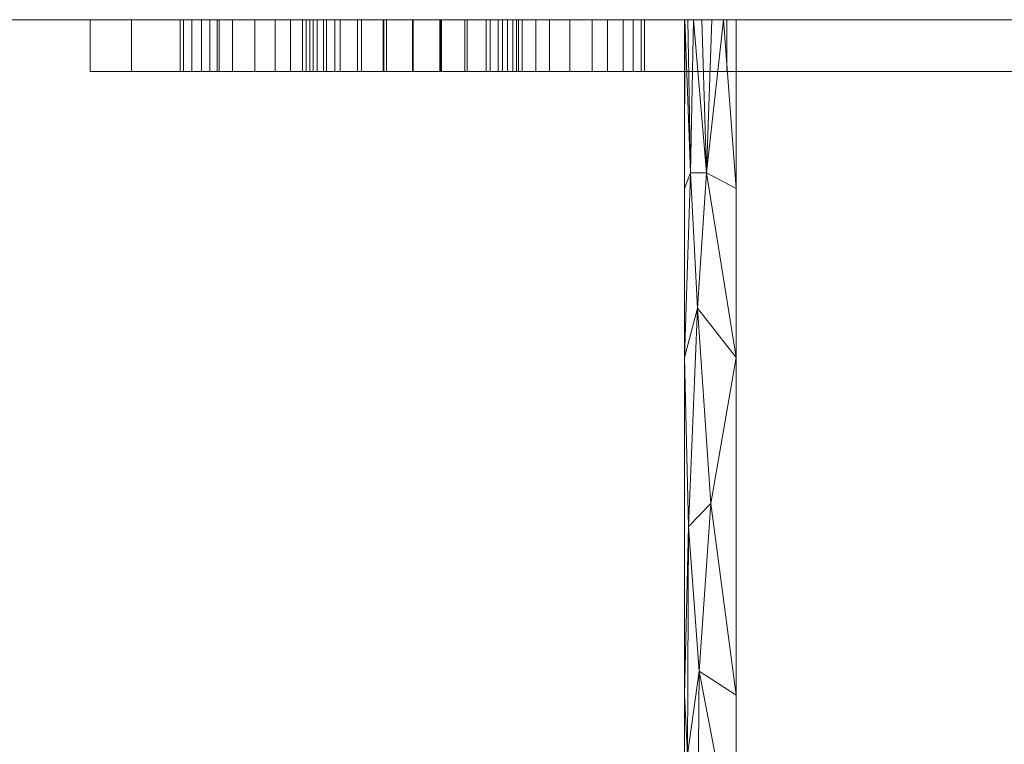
# Model space of a CAD drawing. Header units: millimetres. Extents: x -290 to 285, y -129 to 0.
# Tile 4 of 27: x -255 to -217, y -29 to -1. Entities that reach past the tile are written whole.
import ezdxf

# ---------------------------------------------------------------- set-up
doc = ezdxf.new("R2010")
doc.units = ezdxf.units.MM

# ---------------------------------------------------------------- blocks, each defined once
blk = doc.blocks.new('RSen_56_ME_FB_SOg - briza - concealed - SH_jaga - standard-288630-3D view')
at = {"lineweight": 18}
mesh = blk.add_polyface(dxfattribs=at)
corners = [(-213.5, 63.75, 162.584), (-213.5, 63.75, 133.578), (-213.511, 63.75, 133.173), (-213.631, 63.75, 132.779), (-213.854, 63.75, 132.416), (-214.17, 63.75, 132.102), (-214.563, 63.75, 131.853), (-215.014, 63.75, 131.679), (-215.5, 63.75, 131.591), (-227.5, 63.75, 131.591), (-227.986, 63.75, 131.502), (-228.437, 63.75, 131.329), (-228.83, 63.75, 131.079), (-229.146, 63.75, 130.765), (-229.369, 63.75, 130.403), (-229.489, 63.75, 130.009), (-229.5, 63.75, 129.603), (-229.5, 63.75, 114.731), (-269.5, 63.75, 114.731), (-269.5, 63.75, 129.603), (-269.511, 63.75, 130.009), (-269.631, 63.75, 130.403), (-269.854, 63.75, 130.765), (-270.17, 63.75, 131.079), (-270.563, 63.75, 131.329), (-271.014, 63.75, 131.502), (-271.5, 63.75, 131.591), (-287.5, 63.75, 131.591), (-287.986, 63.75, 131.679), (-288.437, 63.75, 131.853), (-288.83, 63.75, 132.102), (-289.146, 63.75, 132.416), (-289.369, 63.75, 132.779), (-289.489, 63.75, 133.173), (-289.5, 63.75, 133.578), (-289.5, 63.75, 162.584)]
mesh.append_faces([[corners[k] for k in face] for face in [(34, 31, 32, 33), (3, 1, 2)]], dxfattribs={"vtx0": -1})
mesh.append_faces([[corners[k] for k in face] for face in [(25, 35, 24), (1, 9, 0)]], dxfattribs={"vtx0": -1, "vtx1": -1})
mesh.append_faces([[corners[k] for k in face] for face in [(35, 25, 26), (0, 23, 24, 35), (13, 21, 22, 12), (15, 20, 21, 14), (21, 13, 14)]], dxfattribs={"vtx0": -1, "vtx2": -1})
mesh.append_faces([[corners[k] for k in face] for face in [(12, 22, 23, 0)]], dxfattribs={"vtx0": -1, "vtx2": -1, "vtx3": -1})
mesh.append_faces([[corners[k] for k in face] for face in [(1, 5, 6, 7), (1, 7, 8, 9)]], dxfattribs={"vtx0": -1, "vtx3": -1})
mesh.append_faces([[corners[k] for k in face] for face in [(30, 31, 34, 29), (28, 29, 34, 27), (19, 20, 16, 18), (4, 5, 1, 3), (9, 10, 0), (15, 16, 20), (11, 12, 0), (10, 11, 0)]], dxfattribs={"vtx1": -1, "vtx2": -1})
mesh.append_faces([[corners[k] for k in face] for face in [(34, 35, 26, 27)]], dxfattribs={"vtx1": -1, "vtx3": -1})
mesh.append_faces([[corners[k] for k in face] for face in [(16, 17, 18)]], dxfattribs={"vtx2": -1})
mesh = blk.add_polyface(dxfattribs=at)
corners = [(-213.5, -40.75, 162.584), (-213.5, 63.75, 162.584), (-289.5, 63.75, 162.584), (-289.5, -40.75, 162.584)]
mesh.append_faces([[corners[k] for k in face] for face in [(0, 1, 2, 3)]])
mesh = blk.add_polyface(dxfattribs=at)
corners = [(-269.5, -40.75, 114.731), (-269.5, 63.75, 114.731), (-229.5, 63.75, 114.731), (-229.5, -40.75, 114.731)]
mesh.append_faces([[corners[k] for k in face] for face in [(0, 1, 2, 3)]])
mesh = blk.add_polyface(dxfattribs=at)
corners = [(-247.863, 63.75, 360.5), (-210.75, 63.75, 360.5), (-210.75, 63.75, 164.5), (-247.863, 63.75, 164.5), (-252.5, 63.75, 169.137), (-252.5, 63.75, 209.363), (-247.863, 63.75, 214), (-227.863, 63.75, 214), (-227.863, 63.75, 310.363), (-247.863, 63.75, 310.363), (-252.5, 63.75, 315), (-252.5, 63.75, 355.863), (-235.78, 63.75, 333.31), (-235.78, 63.75, 350.378), (-235.925, 63.75, 351.478), (-236.349, 63.75, 352.503), (-237.025, 63.75, 353.383), (-237.905, 63.75, 354.059), (-238.93, 63.75, 354.483), (-240.03, 63.75, 354.628), (-241.13, 63.75, 354.483), (-242.155, 63.75, 354.059), (-243.035, 63.75, 353.383), (-243.711, 63.75, 352.503), (-244.135, 63.75, 351.478), (-244.28, 63.75, 350.378), (-244.28, 63.75, 333.31), (-246.126, 63.75, 331.998), (-247.586, 63.75, 330.266), (-248.568, 63.75, 328.224), (-249.008, 63.75, 326.002), (-248.88, 63.75, 323.741), (-248.191, 63.75, 321.583), (-246.985, 63.75, 319.665), (-245.339, 63.75, 318.11), (-243.356, 63.75, 317.014), (-241.163, 63.75, 316.449), (-238.897, 63.75, 316.449), (-236.704, 63.75, 317.014), (-234.721, 63.75, 318.11), (-233.075, 63.75, 319.665), (-231.869, 63.75, 321.583), (-231.18, 63.75, 323.741), (-231.052, 63.75, 326.002), (-231.492, 63.75, 328.224), (-232.474, 63.75, 330.266), (-233.934, 63.75, 331.998), (-235.78, 63.75, 188.31), (-235.78, 63.75, 205.378), (-235.925, 63.75, 206.478), (-236.349, 63.75, 207.503), (-237.025, 63.75, 208.383), (-237.905, 63.75, 209.059), (-238.93, 63.75, 209.483), (-240.03, 63.75, 209.628), (-241.13, 63.75, 209.483), (-242.155, 63.75, 209.059), (-243.035, 63.75, 208.383), (-243.711, 63.75, 207.503), (-244.135, 63.75, 206.478), (-244.28, 63.75, 205.378), (-244.28, 63.75, 188.31), (-246.126, 63.75, 186.998), (-247.586, 63.75, 185.266), (-248.568, 63.75, 183.224), (-249.008, 63.75, 181.002), (-248.88, 63.75, 178.741), (-248.191, 63.75, 176.583), (-246.985, 63.75, 174.665), (-245.339, 63.75, 173.11), (-243.356, 63.75, 172.014), (-241.163, 63.75, 171.449), (-238.897, 63.75, 171.449), (-236.704, 63.75, 172.014), (-234.721, 63.75, 173.11), (-233.075, 63.75, 174.665), (-231.869, 63.75, 176.583), (-231.18, 63.75, 178.741), (-231.052, 63.75, 181.002), (-231.492, 63.75, 183.224), (-232.474, 63.75, 185.266), (-233.934, 63.75, 186.998), (-247.5, 63.75, 50.5), (-210.75, 63.75, 50.5), (-210.75, 63.75, 2.75), (-235.25, 63.75, 2.75), (-236, 63.75, 3.5), (-236, 63.75, 30.5), (-236.136, 63.75, 31.535), (-236.536, 63.75, 32.5), (-237.172, 63.75, 33.328), (-238, 63.75, 33.964), (-238.965, 63.75, 34.364), (-240, 63.75, 34.5), (-241.035, 63.75, 34.364), (-242, 63.75, 33.964), (-242.828, 63.75, 33.328), (-243.464, 63.75, 32.5), (-243.864, 63.75, 31.535), (-244, 63.75, 30.5), (-244, 63.75, 3.5), (-244.75, 63.75, 2.75), (-250.892, 63.75, 2.75), (-252.5, 63.75, 4.358), (-252.5, 63.75, 45.5), (247.863, 63.75, 360.5), (252.5, 63.75, 355.863), (252.5, 63.75, 315), (247.863, 63.75, 310.363), (227.863, 63.75, 310.363), (227.863, 63.75, 214), (247.863, 63.75, 214), (252.5, 63.75, 209.363), (252.5, 63.75, 169.137), (247.863, 63.75, 164.5), (210.75, 63.75, 164.5), (210.75, 63.75, 360.5), (235.78, 63.75, 333.31), (233.934, 63.75, 331.998), (232.474, 63.75, 330.266), (231.492, 63.75, 328.224), (231.052, 63.75, 326.002), (231.18, 63.75, 323.741), (231.869, 63.75, 321.583), (233.075, 63.75, 319.665), (234.721, 63.75, 318.11), (236.704, 63.75, 317.014), (238.897, 63.75, 316.449), (241.163, 63.75, 316.449), (243.356, 63.75, 317.014), (245.339, 63.75, 318.11), (246.985, 63.75, 319.665), (248.191, 63.75, 321.583), (248.88, 63.75, 323.741), (249.008, 63.75, 326.002), (248.568, 63.75, 328.224), (247.586, 63.75, 330.266), (246.126, 63.75, 331.998), (244.28, 63.75, 333.31), (244.28, 63.75, 350.378), (244.135, 63.75, 351.478), (243.711, 63.75, 352.503), (243.035, 63.75, 353.383), (242.155, 63.75, 354.059), (241.13, 63.75, 354.483), (240.03, 63.75, 354.628), (238.93, 63.75, 354.483), (237.905, 63.75, 354.059), (237.025, 63.75, 353.383), (236.349, 63.75, 352.503), (235.925, 63.75, 351.478), (235.78, 63.75, 350.378), (235.78, 63.75, 188.31), (233.934, 63.75, 186.998), (232.474, 63.75, 185.266), (231.492, 63.75, 183.224), (231.052, 63.75, 181.002), (231.18, 63.75, 178.741), (231.869, 63.75, 176.583), (233.075, 63.75, 174.665), (234.721, 63.75, 173.11), (236.704, 63.75, 172.014), (238.897, 63.75, 171.449), (241.163, 63.75, 171.449), (243.356, 63.75, 172.014), (245.339, 63.75, 173.11), (246.985, 63.75, 174.665), (248.191, 63.75, 176.583), (248.88, 63.75, 178.741), (249.008, 63.75, 181.002), (248.568, 63.75, 183.224), (247.586, 63.75, 185.266), (246.126, 63.75, 186.998), (244.28, 63.75, 188.31), (244.28, 63.75, 205.378), (244.135, 63.75, 206.478), (243.711, 63.75, 207.503), (243.035, 63.75, 208.383), (242.155, 63.75, 209.059), (241.13, 63.75, 209.483), (240.03, 63.75, 209.628), (238.93, 63.75, 209.483), (237.905, 63.75, 209.059), (237.025, 63.75, 208.383), (236.349, 63.75, 207.503), (235.925, 63.75, 206.478), (235.78, 63.75, 205.378), (247.5, 63.75, 50.5), (252.5, 63.75, 45.5), (252.5, 63.75, 4.358), (250.892, 63.75, 2.75), (244.75, 63.75, 2.75), (244, 63.75, 3.5), (244, 63.75, 30.5), (243.864, 63.75, 31.535), (243.464, 63.75, 32.5), (242.828, 63.75, 33.328), (242, 63.75, 33.964), (241.035, 63.75, 34.364), (240, 63.75, 34.5), (238.965, 63.75, 34.364), (238, 63.75, 33.964), (237.172, 63.75, 33.328), (236.536, 63.75, 32.5), (236.136, 63.75, 31.535), (236, 63.75, 30.5), (236, 63.75, 3.5), (235.25, 63.75, 2.75), (210.75, 63.75, 2.75), (210.75, 63.75, 50.5)]
mesh.append_faces([[corners[k] for k in face] for face in [(29, 11, 28), (23, 0, 22), (37, 9, 36), (64, 5, 63), (67, 4, 66), (59, 5, 58), (18, 1, 17), (15, 1, 14), (46, 13, 45), (41, 8, 40), (39, 8, 38), (55, 6, 54), (51, 7, 50), (77, 2, 76), (73, 3, 72), (94, 82, 93), (93, 82, 92), (91, 83, 90), (90, 83, 89), (89, 83, 88), (122, 109, 121), (148, 116, 147), (151, 116, 150), (157, 115, 156), (182, 110, 181), (185, 110, 184), (143, 105, 142), (140, 106, 139), (135, 106, 134), (133, 107, 132), (172, 112, 171), (170, 112, 169), (168, 113, 167), (163, 114, 162), (202, 209, 201), (196, 188, 195), (195, 188, 194)]], dxfattribs={"vtx0": -1, "vtx1": -1})
mesh.append_faces([[corners[k] for k in face] for face in [(121, 109, 116, 120)]], dxfattribs={"vtx0": -1, "vtx1": -1, "vtx2": -1})
mesh.append_faces([[corners[k] for k in face] for face in [(11, 29, 30), (10, 33, 34, 9), (9, 34, 35), (0, 19, 20), (9, 35, 36), (5, 64, 65), (58, 5, 6, 57), (5, 62, 63), (69, 3, 4, 68), (3, 71, 72), (1, 44, 45), (8, 42, 43), (8, 1, 2, 7), (7, 53, 54, 6), (2, 78, 79), (104, 97, 98), (104, 98, 99), (151, 118, 119), (109, 122, 123), (109, 125, 126), (105, 145, 146), (109, 126, 127, 108), (186, 153, 154), (115, 157, 158), (115, 160, 161, 114), (111, 179, 180, 110), (114, 161, 162), (108, 128, 129), (108, 129, 130), (106, 135, 136), (107, 133, 134, 106), (114, 164, 165, 113), (112, 170, 171), (113, 166, 167), (113, 165, 166), (113, 168, 169, 112), (209, 202, 203), (187, 200, 201, 209), (187, 199, 200), (205, 208, 209, 204), (209, 203, 204), (188, 197, 198, 187)]], dxfattribs={"vtx0": -1, "vtx2": -1})
mesh.append_faces([[corners[k] for k in face] for face in [(26, 27, 25), (12, 13, 46), (47, 48, 81)]], dxfattribs={"vtx1": -1})
mesh.append_faces([[corners[k] for k in face] for face in [(32, 33, 10), (31, 32, 10), (21, 22, 0), (20, 21, 0), (24, 25, 11), (55, 56, 6), (67, 68, 4), (59, 60, 5), (56, 57, 6), (70, 71, 3), (69, 70, 3), (16, 17, 1), (15, 16, 1), (39, 40, 8), (41, 42, 8), (52, 53, 7), (51, 52, 7), (49, 50, 7), (80, 81, 48), (75, 76, 2), (74, 75, 2), (77, 78, 2), (96, 97, 104), (95, 96, 104), (124, 125, 109), (123, 124, 109), (148, 149, 116), (149, 150, 116), (159, 160, 115), (158, 159, 115), (182, 183, 110), (180, 181, 110), (185, 186, 110), (183, 184, 110), (143, 144, 105), (140, 141, 106), (127, 128, 108), (136, 137, 106), (131, 132, 107), (144, 145, 105), (177, 178, 111), (175, 176, 112), (163, 164, 114), (178, 179, 111), (196, 197, 188), (198, 199, 187), (192, 193, 189)]], dxfattribs={"vtx1": -1, "vtx2": -1})
mesh.append_faces([[corners[k] for k in face] for face in [(27, 28, 11, 25), (13, 14, 1, 45), (43, 44, 1, 8), (48, 49, 7, 80), (79, 80, 7, 2), (119, 120, 116, 151), (155, 156, 115, 110), (154, 155, 110, 186), (174, 175, 112, 172)]], dxfattribs={"vtx1": -1, "vtx2": -1, "vtx3": -1})
mesh.append_faces([[corners[k] for k in face] for face in [(11, 0, 23, 24), (30, 31, 10, 11), (65, 66, 4, 5), (18, 19, 0, 1), (37, 38, 8, 9), (2, 3, 73, 74), (94, 95, 104, 82), (99, 100, 103, 104), (91, 92, 82, 83), (87, 88, 83, 84), (115, 116, 109, 110), (146, 147, 116, 105), (141, 142, 105, 106), (130, 131, 107, 108), (176, 177, 111, 112), (193, 194, 188, 189)]], dxfattribs={"vtx1": -1, "vtx3": -1})
mesh.append_faces([[corners[k] for k in face] for face in [(151, 117, 118), (186, 152, 153), (172, 173, 174), (206, 207, 208, 205), (190, 191, 192, 189)]], dxfattribs={"vtx2": -1})
mesh.append_faces([[corners[k] for k in face] for face in [(60, 61, 62, 5), (137, 138, 139, 106)]], dxfattribs={"vtx2": -1, "vtx3": -1})
mesh.append_faces([[corners[k] for k in face] for face in [(100, 101, 102, 103), (84, 85, 86, 87)]], dxfattribs={"vtx3": -1})
mesh = blk.add_polyface(dxfattribs=at)
corners = [(-252.5, 63.75, 355.863), (-252.5, 61.75, 355.863), (-247.863, 61.75, 360.5), (-247.863, 63.75, 360.5)]
mesh.append_faces([[corners[k] for k in face] for face in [(0, 1, 2, 3)]])
mesh = blk.add_polyface(dxfattribs=at)
corners = [(-252.5, 63.75, 315), (-252.5, 61.75, 315), (-252.5, 61.75, 355.863), (-252.5, 63.75, 355.863)]
mesh.append_faces([[corners[k] for k in face] for face in [(0, 1, 2, 3)]])
mesh = blk.add_polyface(dxfattribs=at)
corners = [(-247.863, 63.75, 310.363), (-247.863, 61.75, 310.363), (-252.5, 61.75, 315), (-252.5, 63.75, 315)]
mesh.append_faces([[corners[k] for k in face] for face in [(0, 1, 2, 3)]])
mesh = blk.add_polyface(dxfattribs=at)
corners = [(-252.5, 63.75, 209.363), (-252.5, 61.75, 209.363), (-247.863, 61.75, 214), (-247.863, 63.75, 214)]
mesh.append_faces([[corners[k] for k in face] for face in [(0, 1, 2, 3)]])
mesh = blk.add_polyface(dxfattribs=at)
corners = [(-252.5, 63.75, 169.137), (-252.5, 61.75, 169.137), (-252.5, 61.75, 209.363), (-252.5, 63.75, 209.363)]
mesh.append_faces([[corners[k] for k in face] for face in [(0, 1, 2, 3)]])
mesh = blk.add_polyface(dxfattribs=at)
corners = [(-247.863, 63.75, 164.5), (-247.863, 61.75, 164.5), (-252.5, 61.75, 169.137), (-252.5, 63.75, 169.137)]
mesh.append_faces([[corners[k] for k in face] for face in [(0, 1, 2, 3)]])
mesh = blk.add_polyface(dxfattribs=at)
corners = [(-252.5, 63.75, 45.5), (-252.5, 61.75, 45.5), (-247.5, 61.75, 50.5), (-247.5, 63.75, 50.5)]
mesh.append_faces([[corners[k] for k in face] for face in [(0, 1, 2, 3)]])
mesh = blk.add_polyface(dxfattribs=at)
corners = [(-252.5, 63.75, 4.358), (-252.5, 61.75, 4.358), (-252.5, 61.75, 45.5), (-252.5, 63.75, 45.5)]
mesh.append_faces([[corners[k] for k in face] for face in [(0, 1, 2, 3)]])
mesh = blk.add_polyface(dxfattribs=at)
corners = [(-250.892, 63.75, 2.75), (-250.892, 61.75, 2.75), (-252.5, 61.75, 4.358), (-252.5, 63.75, 4.358)]
mesh.append_faces([[corners[k] for k in face] for face in [(0, 1, 2, 3)]])
mesh = blk.add_polyface(dxfattribs=at)
corners = [(-244.75, 63.75, 2.75), (-244.75, 61.75, 2.75), (-250.892, 61.75, 2.75), (-250.892, 63.75, 2.75)]
mesh.append_faces([[corners[k] for k in face] for face in [(0, 1, 2, 3)]])
mesh = blk.add_polyface(dxfattribs=at)
corners = [(-235.78, 63.75, 333.31), (-233.934, 63.75, 331.998), (-232.474, 63.75, 330.266), (-231.492, 63.75, 328.224), (-231.052, 63.75, 326.002), (-231.18, 63.75, 323.741), (-231.869, 63.75, 321.583), (-233.075, 63.75, 319.665), (-234.721, 63.75, 318.11), (-236.704, 63.75, 317.014), (-238.897, 63.75, 316.449), (-241.163, 63.75, 316.449), (-243.356, 63.75, 317.014), (-245.339, 63.75, 318.11), (-246.985, 63.75, 319.665), (-248.191, 63.75, 321.583), (-248.88, 63.75, 323.741), (-249.008, 63.75, 326.002), (-248.568, 63.75, 328.224), (-247.586, 63.75, 330.266), (-246.126, 63.75, 331.998), (-244.28, 63.75, 333.31), (-244.28, 61.75, 333.31), (-246.126, 61.75, 331.998), (-247.586, 61.75, 330.266), (-248.568, 61.75, 328.224), (-249.008, 61.75, 326.002), (-248.88, 61.75, 323.741), (-248.191, 61.75, 321.583), (-246.985, 61.75, 319.665), (-245.339, 61.75, 318.11), (-243.356, 61.75, 317.014), (-241.163, 61.75, 316.449), (-238.897, 61.75, 316.449), (-236.704, 61.75, 317.014), (-234.721, 61.75, 318.11), (-233.075, 61.75, 319.665), (-231.869, 61.75, 321.583), (-231.18, 61.75, 323.741), (-231.052, 61.75, 326.002), (-231.492, 61.75, 328.224), (-232.474, 61.75, 330.266), (-233.934, 61.75, 331.998), (-235.78, 61.75, 333.31)]
mesh.append_faces([[corners[k] for k in face] for face in [(23, 20, 21, 22)]], dxfattribs={"vtx0": -1})
mesh.append_faces([[corners[k] for k in face] for face in [(25, 18, 19, 24), (24, 19, 20, 23), (26, 17, 18, 25), (28, 15, 16, 27), (29, 14, 15, 28), (31, 12, 13, 30), (30, 13, 14, 29), (27, 16, 17, 26), (32, 11, 12, 31), (11, 32, 33, 10), (34, 9, 10, 33), (36, 7, 8, 35), (35, 8, 9, 34), (37, 6, 7, 36), (39, 4, 5, 38), (40, 3, 4, 39), (42, 1, 2, 41), (41, 2, 3, 40), (38, 5, 6, 37)]], dxfattribs={"vtx0": -1, "vtx2": -1})
mesh.append_faces([[corners[k] for k in face] for face in [(43, 0, 1, 42)]], dxfattribs={"vtx2": -1})
mesh = blk.add_polyface(dxfattribs=at)
corners = [(-235.78, 63.75, 188.31), (-233.934, 63.75, 186.998), (-232.474, 63.75, 185.266), (-231.492, 63.75, 183.224), (-231.052, 63.75, 181.002), (-231.18, 63.75, 178.741), (-231.869, 63.75, 176.583), (-233.075, 63.75, 174.665), (-234.721, 63.75, 173.11), (-236.704, 63.75, 172.014), (-238.897, 63.75, 171.449), (-241.163, 63.75, 171.449), (-243.356, 63.75, 172.014), (-245.339, 63.75, 173.11), (-246.985, 63.75, 174.665), (-248.191, 63.75, 176.583), (-248.88, 63.75, 178.741), (-249.008, 63.75, 181.002), (-248.568, 63.75, 183.224), (-247.586, 63.75, 185.266), (-246.126, 63.75, 186.998), (-244.28, 63.75, 188.31), (-244.28, 61.75, 188.31), (-246.126, 61.75, 186.998), (-247.586, 61.75, 185.266), (-248.568, 61.75, 183.224), (-249.008, 61.75, 181.002), (-248.88, 61.75, 178.741), (-248.191, 61.75, 176.583), (-246.985, 61.75, 174.665), (-245.339, 61.75, 173.11), (-243.356, 61.75, 172.014), (-241.163, 61.75, 171.449), (-238.897, 61.75, 171.449), (-236.704, 61.75, 172.014), (-234.721, 61.75, 173.11), (-233.075, 61.75, 174.665), (-231.869, 61.75, 176.583), (-231.18, 61.75, 178.741), (-231.052, 61.75, 181.002), (-231.492, 61.75, 183.224), (-232.474, 61.75, 185.266), (-233.934, 61.75, 186.998), (-235.78, 61.75, 188.31)]
mesh.append_faces([[corners[k] for k in face] for face in [(23, 20, 21, 22)]], dxfattribs={"vtx0": -1})
mesh.append_faces([[corners[k] for k in face] for face in [(25, 18, 19, 24), (24, 19, 20, 23), (26, 17, 18, 25), (28, 15, 16, 27), (29, 14, 15, 28), (31, 12, 13, 30), (30, 13, 14, 29), (27, 16, 17, 26), (32, 11, 12, 31), (11, 32, 33, 10), (34, 9, 10, 33), (36, 7, 8, 35), (35, 8, 9, 34), (37, 6, 7, 36), (39, 4, 5, 38), (40, 3, 4, 39), (42, 1, 2, 41), (41, 2, 3, 40), (38, 5, 6, 37)]], dxfattribs={"vtx0": -1, "vtx2": -1})
mesh.append_faces([[corners[k] for k in face] for face in [(43, 0, 1, 42)]], dxfattribs={"vtx2": -1})
mesh = blk.add_polyface(dxfattribs=at)
corners = [(-227.863, 63.75, 310.363), (-227.863, 61.75, 310.363), (-247.863, 61.75, 310.363), (-247.863, 63.75, 310.363)]
mesh.append_faces([[corners[k] for k in face] for face in [(0, 1, 2, 3)]])
mesh = blk.add_polyface(dxfattribs=at)
corners = [(-247.863, 63.75, 214), (-247.863, 61.75, 214), (-227.863, 61.75, 214), (-227.863, 63.75, 214)]
mesh.append_faces([[corners[k] for k in face] for face in [(0, 1, 2, 3)]])
mesh = blk.add_polyface(dxfattribs=at)
corners = [(-210.75, 63.75, 164.5), (-210.75, 61.75, 164.5), (-247.863, 61.75, 164.5), (-247.863, 63.75, 164.5)]
mesh.append_faces([[corners[k] for k in face] for face in [(0, 1, 2, 3)]])
mesh = blk.add_polyface(dxfattribs=at)
corners = [(-247.863, 63.75, 360.5), (-247.863, 61.75, 360.5), (-210.75, 61.75, 360.5), (-210.75, 63.75, 360.5)]
mesh.append_faces([[corners[k] for k in face] for face in [(0, 1, 2, 3)]])
mesh = blk.add_polyface(dxfattribs=at)
corners = [(-247.5, 63.75, 50.5), (-247.5, 61.75, 50.5), (-210.75, 61.75, 50.5), (-210.75, 63.75, 50.5)]
mesh.append_faces([[corners[k] for k in face] for face in [(0, 1, 2, 3)]])
mesh = blk.add_polyface(dxfattribs=at)
corners = [(-244, 63.75, 3.5), (-244, 61.75, 3.5), (-244.75, 61.75, 2.75), (-244.75, 63.75, 2.75)]
mesh.append_faces([[corners[k] for k in face] for face in [(0, 1, 2, 3)]])
mesh = blk.add_polyface(dxfattribs=at)
corners = [(-244.28, 63.75, 350.378), (-244.28, 61.75, 350.378), (-244.28, 61.75, 333.31), (-244.28, 63.75, 333.31)]
mesh.append_faces([[corners[k] for k in face] for face in [(0, 1, 2, 3)]])
mesh = blk.add_polyface(dxfattribs=at)
corners = [(-244.28, 63.75, 350.378), (-244.135, 63.75, 351.478), (-243.711, 63.75, 352.503), (-243.035, 63.75, 353.383), (-242.155, 63.75, 354.059), (-241.13, 63.75, 354.483), (-240.03, 63.75, 354.628), (-238.93, 63.75, 354.483), (-237.905, 63.75, 354.059), (-237.025, 63.75, 353.383), (-236.349, 63.75, 352.503), (-235.925, 63.75, 351.478), (-235.78, 63.75, 350.378), (-235.78, 61.75, 350.378), (-235.925, 61.75, 351.478), (-236.349, 61.75, 352.503), (-237.025, 61.75, 353.383), (-237.905, 61.75, 354.059), (-238.93, 61.75, 354.483), (-240.03, 61.75, 354.628), (-241.13, 61.75, 354.483), (-242.155, 61.75, 354.059), (-243.035, 61.75, 353.383), (-243.711, 61.75, 352.503), (-244.135, 61.75, 351.478), (-244.28, 61.75, 350.378)]
mesh.append_faces([[corners[k] for k in face] for face in [(14, 11, 12, 13), (1, 24, 25, 0)]], dxfattribs={"vtx0": -1})
mesh.append_faces([[corners[k] for k in face] for face in [(15, 10, 11, 14), (17, 8, 9, 16), (16, 9, 10, 15), (18, 7, 8, 17), (7, 18, 19, 6), (20, 5, 6, 19), (21, 4, 5, 20), (23, 2, 3, 22), (22, 3, 4, 21), (24, 1, 2, 23)]], dxfattribs={"vtx0": -1, "vtx2": -1})
mesh = blk.add_polyface(dxfattribs=at)
corners = [(-244.28, 63.75, 205.378), (-244.28, 61.75, 205.378), (-244.28, 61.75, 188.31), (-244.28, 63.75, 188.31)]
mesh.append_faces([[corners[k] for k in face] for face in [(0, 1, 2, 3)]])
mesh = blk.add_polyface(dxfattribs=at)
corners = [(-244.28, 63.75, 205.378), (-244.135, 63.75, 206.478), (-243.711, 63.75, 207.503), (-243.035, 63.75, 208.383), (-242.155, 63.75, 209.059), (-241.13, 63.75, 209.483), (-240.03, 63.75, 209.628), (-238.93, 63.75, 209.483), (-237.905, 63.75, 209.059), (-237.025, 63.75, 208.383), (-236.349, 63.75, 207.503), (-235.925, 63.75, 206.478), (-235.78, 63.75, 205.378), (-235.78, 61.75, 205.378), (-235.925, 61.75, 206.478), (-236.349, 61.75, 207.503), (-237.025, 61.75, 208.383), (-237.905, 61.75, 209.059), (-238.93, 61.75, 209.483), (-240.03, 61.75, 209.628), (-241.13, 61.75, 209.483), (-242.155, 61.75, 209.059), (-243.035, 61.75, 208.383), (-243.711, 61.75, 207.503), (-244.135, 61.75, 206.478), (-244.28, 61.75, 205.378)]
mesh.append_faces([[corners[k] for k in face] for face in [(14, 11, 12, 13), (1, 24, 25, 0)]], dxfattribs={"vtx0": -1})
mesh.append_faces([[corners[k] for k in face] for face in [(15, 10, 11, 14), (17, 8, 9, 16), (16, 9, 10, 15), (18, 7, 8, 17), (7, 18, 19, 6), (20, 5, 6, 19), (21, 4, 5, 20), (23, 2, 3, 22), (22, 3, 4, 21), (24, 1, 2, 23)]], dxfattribs={"vtx0": -1, "vtx2": -1})
mesh = blk.add_polyface(dxfattribs=at)
corners = [(-244, 63.75, 30.5), (-244, 61.75, 30.5), (-244, 61.75, 3.5), (-244, 63.75, 3.5)]
mesh.append_faces([[corners[k] for k in face] for face in [(0, 1, 2, 3)]])
mesh = blk.add_polyface(dxfattribs=at)
corners = [(-244, 63.75, 30.5), (-243.864, 63.75, 31.535), (-243.464, 63.75, 32.5), (-242.828, 63.75, 33.328), (-242, 63.75, 33.964), (-241.035, 63.75, 34.364), (-240, 63.75, 34.5), (-238.965, 63.75, 34.364), (-238, 63.75, 33.964), (-237.172, 63.75, 33.328), (-236.536, 63.75, 32.5), (-236.136, 63.75, 31.535), (-236, 63.75, 30.5), (-236, 61.75, 30.5), (-236.136, 61.75, 31.535), (-236.536, 61.75, 32.5), (-237.172, 61.75, 33.328), (-238, 61.75, 33.964), (-238.965, 61.75, 34.364), (-240, 61.75, 34.5), (-241.035, 61.75, 34.364), (-242, 61.75, 33.964), (-242.828, 61.75, 33.328), (-243.464, 61.75, 32.5), (-243.864, 61.75, 31.535), (-244, 61.75, 30.5)]
mesh.append_faces([[corners[k] for k in face] for face in [(14, 11, 12, 13), (1, 24, 25, 0)]], dxfattribs={"vtx0": -1})
mesh.append_faces([[corners[k] for k in face] for face in [(15, 10, 11, 14), (17, 8, 9, 16), (16, 9, 10, 15), (18, 7, 8, 17), (7, 18, 19, 6), (20, 5, 6, 19), (21, 4, 5, 20), (23, 2, 3, 22), (22, 3, 4, 21), (24, 1, 2, 23)]], dxfattribs={"vtx0": -1, "vtx2": -1})
mesh = blk.add_polyface(dxfattribs=at)
corners = [(-236, 63.75, 3.5), (-236, 61.75, 3.5), (-236, 61.75, 30.5), (-236, 63.75, 30.5)]
mesh.append_faces([[corners[k] for k in face] for face in [(0, 1, 2, 3)]])
mesh = blk.add_polyface(dxfattribs=at)
corners = [(-235.25, 63.75, 2.75), (-235.25, 61.75, 2.75), (-236, 61.75, 3.5), (-236, 63.75, 3.5)]
mesh.append_faces([[corners[k] for k in face] for face in [(0, 1, 2, 3)]])
mesh = blk.add_polyface(dxfattribs=at)
corners = [(-235.78, 63.75, 333.31), (-235.78, 61.75, 333.31), (-235.78, 61.75, 350.378), (-235.78, 63.75, 350.378)]
mesh.append_faces([[corners[k] for k in face] for face in [(0, 1, 2, 3)]])
mesh = blk.add_polyface(dxfattribs=at)
corners = [(-235.78, 63.75, 188.31), (-235.78, 61.75, 188.31), (-235.78, 61.75, 205.378), (-235.78, 63.75, 205.378)]
mesh.append_faces([[corners[k] for k in face] for face in [(0, 1, 2, 3)]])
mesh = blk.add_polyface(dxfattribs=at)
corners = [(-210.75, 63.75, 2.75), (-210.75, 61.75, 2.75), (-235.25, 61.75, 2.75), (-235.25, 63.75, 2.75)]
mesh.append_faces([[corners[k] for k in face] for face in [(0, 1, 2, 3)]])
mesh = blk.add_polyface(dxfattribs=at)
corners = [(-229.5, -40.75, 114.731), (-229.5, 63.75, 114.731), (-229.5, 63.75, 129.603), (-229.5, -40.75, 129.603)]
mesh.append_faces([[corners[k] for k in face] for face in [(0, 1, 2, 3)]])
mesh = blk.add_polyface(dxfattribs=at)
corners = [(-227.5, -40.75, 131.591), (-227.986, -40.75, 131.502), (-228.437, -40.75, 131.329), (-228.83, -40.75, 131.079), (-229.146, -40.75, 130.765), (-229.369, -40.75, 130.403), (-229.489, -40.75, 130.009), (-229.5, -40.75, 129.603), (-229.5, 63.75, 129.603), (-229.489, 63.75, 130.009), (-229.369, 63.75, 130.403), (-229.146, 63.75, 130.765), (-228.83, 63.75, 131.079), (-228.437, 63.75, 131.329), (-227.986, 63.75, 131.502), (-227.5, 63.75, 131.591), (-227.5, 11.5, 131.591), (-229.5, 11.5, 129.603), (-229.5, -14.625, 129.603), (-227.5, -14.625, 131.591), (-227.5, 37.625, 131.591), (-229.5, 37.625, 129.603), (-229.5, 24.562, 129.603), (-229.5, -27.687, 129.603), (-227.5, 50.687, 131.591), (-227.5, -27.687, 131.591), (-229.5, 50.687, 129.603), (-228.999, -29.588, 130.929), (-228.999, 52.588, 130.929), (-229.5, -34.219, 129.603), (-227.5, -34.219, 131.591), (-229.5, 57.219, 129.603), (-227.5, 57.219, 131.591), (-229.27, -34.83, 130.589), (-228.642, -34.83, 131.213), (-229.27, 57.83, 130.589), (-228.642, 57.83, 131.213), (-227.5, 24.562, 131.591), (-228.999, 31.094, 130.929), (-228.999, 18.031, 130.929), (-228.999, 5.312, 130.929), (-229.5, -1.562, 129.603), (-227.5, -1.562, 131.591), (-228.999, -8.094, 130.929), (-228.502, -21.156, 131.295), (-229.35, -22.042, 130.443), (-229.065, -15.551, 130.86), (-228.406, -12.317, 131.344), (-227.5, -8.094, 131.591), (-229.342, 44.156, 130.461), (-228.482, 45.042, 131.306), (-228.928, 38.551, 130.996), (-229.382, 35.317, 130.375), (-229.5, 31.094, 129.603), (-227.5, 31.094, 131.591), (-229.5, 18.031, 129.603), (-227.5, 18.031, 131.591), (-228.329, 21.297, 131.38), (-229.009, 24.562, 130.919), (-228.329, 14.766, 131.38), (-228.999, 11.672, 130.929), (-229.409, 14.851, 130.306), (-229.407, 8.491, 130.312), (-229.5, 4.969, 129.603), (-229.404, 1.703, 130.319), (-228.946, -1.391, 130.98), (-227.5, 4.969, 131.591), (-229.5, -8.094, 129.603), (-227.5, -21.156, 131.591), (-229.5, -21.156, 129.603), (-229.5, 44.156, 129.603), (-227.5, 44.156, 131.591)]
mesh.append_faces([[corners[k] for k in face] for face in [(13, 36, 12), (2, 34, 1), (30, 34, 25), (10, 35, 9), (31, 35, 26), (63, 64, 41), (67, 46, 18)]], dxfattribs={"vtx0": -1, "vtx1": -1})
mesh.append_faces([[corners[k] for k in face] for face in [(25, 27, 44), (67, 43, 46), (58, 57, 39), (34, 4, 33), (59, 40, 60), (49, 28, 50), (58, 61, 55), (28, 26, 35), (1, 34, 30), (45, 44, 27), (36, 35, 11), (31, 9, 35), (49, 26, 28), (27, 25, 34), (34, 33, 27), (28, 35, 36), (27, 33, 23), (29, 33, 6), (28, 36, 24), (32, 36, 14), (50, 28, 24), (38, 53, 52), (61, 60, 62), (45, 27, 23), (40, 64, 62), (64, 63, 62), (64, 40, 65), (16, 40, 59), (47, 43, 48), (47, 46, 43), (45, 18, 46), (44, 45, 46), (19, 44, 47), (46, 47, 44), (52, 51, 38), (50, 20, 51), (49, 50, 51), (21, 49, 52), (51, 54, 38), (51, 52, 49), (57, 38, 37), (61, 39, 60), (38, 57, 58), (38, 58, 53), (39, 61, 58), (40, 66, 65), (17, 61, 62), (40, 62, 60), (41, 64, 43), (43, 65, 48), (64, 65, 43)]], dxfattribs={"vtx0": -1, "vtx1": -1, "vtx2": -1})
mesh.append_faces([[corners[k] for k in face] for face in [(39, 57, 59, 60)]], dxfattribs={"vtx0": -1, "vtx1": -1, "vtx2": -1, "vtx3": -1})
mesh.append_faces([[corners[k] for k in face] for face in [(34, 3, 4), (33, 5, 6), (33, 29, 23), (36, 11, 12), (36, 13, 14), (35, 10, 11), (34, 2, 3), (36, 32, 24), (61, 17, 55), (40, 16, 66)]], dxfattribs={"vtx0": -1, "vtx2": -1})
mesh.append_faces([[corners[k] for k in face] for face in [(68, 25, 44, 19), (70, 26, 49, 21), (20, 54, 51), (4, 5, 33), (69, 18, 45, 23), (67, 41, 43), (42, 48, 65, 66), (48, 19, 47), (71, 20, 50, 24), (22, 53, 58, 55), (53, 21, 52), (54, 37, 38), (37, 56, 57), (63, 17, 62)]], dxfattribs={"vtx1": -1, "vtx2": -1})
mesh.append_faces([[corners[k] for k in face] for face in [(56, 16, 59, 57)]], dxfattribs={"vtx1": -1, "vtx2": -1, "vtx3": -1})
mesh.append_faces([[corners[k] for k in face] for face in [(30, 0, 1), (14, 15, 32), (31, 8, 9), (6, 7, 29)]], dxfattribs={"vtx2": -1})
mesh = blk.add_polyface(dxfattribs=at)
corners = [(-227.863, 63.75, 214), (-227.863, 61.75, 214), (-227.863, 61.75, 310.363), (-227.863, 63.75, 310.363)]
mesh.append_faces([[corners[k] for k in face] for face in [(0, 1, 2, 3)]])
mesh = blk.add_polyface(dxfattribs=at)
corners = [(-227.5, -40.75, 131.591), (-227.5, 63.75, 131.591), (-215.5, 63.75, 131.591), (-215.5, -40.75, 131.591)]
mesh.append_faces([[corners[k] for k in face] for face in [(0, 1, 2, 3)]])
mesh = blk.add_polyface(dxfattribs=at)
corners = [(-247.863, 61.75, 360.5), (-252.5, 61.75, 355.863), (-252.5, 61.75, 315), (-247.863, 61.75, 310.363), (-227.863, 61.75, 310.363), (-227.863, 61.75, 214), (-247.863, 61.75, 214), (-252.5, 61.75, 209.363), (-252.5, 61.75, 169.137), (-247.863, 61.75, 164.5), (-210.75, 61.75, 164.5), (-210.75, 61.75, 360.5), (-235.78, 61.75, 333.31), (-233.934, 61.75, 331.998), (-232.474, 61.75, 330.266), (-231.492, 61.75, 328.224), (-231.052, 61.75, 326.002), (-231.18, 61.75, 323.741), (-231.869, 61.75, 321.583), (-233.075, 61.75, 319.665), (-234.721, 61.75, 318.11), (-236.704, 61.75, 317.014), (-238.897, 61.75, 316.449), (-241.163, 61.75, 316.449), (-243.356, 61.75, 317.014), (-245.339, 61.75, 318.11), (-246.985, 61.75, 319.665), (-248.191, 61.75, 321.583), (-248.88, 61.75, 323.741), (-249.008, 61.75, 326.002), (-248.568, 61.75, 328.224), (-247.586, 61.75, 330.266), (-246.126, 61.75, 331.998), (-244.28, 61.75, 333.31), (-244.28, 61.75, 350.378), (-244.135, 61.75, 351.478), (-243.711, 61.75, 352.503), (-243.035, 61.75, 353.383), (-242.155, 61.75, 354.059), (-241.13, 61.75, 354.483), (-240.03, 61.75, 354.628), (-238.93, 61.75, 354.483), (-237.905, 61.75, 354.059), (-237.025, 61.75, 353.383), (-236.349, 61.75, 352.503), (-235.925, 61.75, 351.478), (-235.78, 61.75, 350.378), (-235.78, 61.75, 188.31), (-233.934, 61.75, 186.998), (-232.474, 61.75, 185.266), (-231.492, 61.75, 183.224), (-231.052, 61.75, 181.002), (-231.18, 61.75, 178.741), (-231.869, 61.75, 176.583), (-233.075, 61.75, 174.665), (-234.721, 61.75, 173.11), (-236.704, 61.75, 172.014), (-238.897, 61.75, 171.449), (-241.163, 61.75, 171.449), (-243.356, 61.75, 172.014), (-245.339, 61.75, 173.11), (-246.985, 61.75, 174.665), (-248.191, 61.75, 176.583), (-248.88, 61.75, 178.741), (-249.008, 61.75, 181.002), (-248.568, 61.75, 183.224), (-247.586, 61.75, 185.266), (-246.126, 61.75, 186.998), (-244.28, 61.75, 188.31), (-244.28, 61.75, 205.378), (-244.135, 61.75, 206.478), (-243.711, 61.75, 207.503), (-243.035, 61.75, 208.383), (-242.155, 61.75, 209.059), (-241.13, 61.75, 209.483), (-240.03, 61.75, 209.628), (-238.93, 61.75, 209.483), (-237.905, 61.75, 209.059), (-237.025, 61.75, 208.383), (-236.349, 61.75, 207.503), (-235.925, 61.75, 206.478), (-235.78, 61.75, 205.378), (-247.5, 61.75, 50.5), (-252.5, 61.75, 45.5), (-252.5, 61.75, 4.358), (-250.892, 61.75, 2.75), (-244.75, 61.75, 2.75), (-244, 61.75, 3.5), (-244, 61.75, 30.5), (-243.864, 61.75, 31.535), (-243.464, 61.75, 32.5), (-242.828, 61.75, 33.328), (-242, 61.75, 33.964), (-241.035, 61.75, 34.364), (-240, 61.75, 34.5), (-238.965, 61.75, 34.364), (-238, 61.75, 33.964), (-237.172, 61.75, 33.328), (-236.536, 61.75, 32.5), (-236.136, 61.75, 31.535), (-236, 61.75, 30.5), (-236, 61.75, 3.5), (-235.25, 61.75, 2.75), (-210.75, 61.75, 2.75), (-210.75, 61.75, 50.5), (247.863, 61.75, 360.5), (210.75, 61.75, 360.5), (210.75, 61.75, 164.5), (247.863, 61.75, 164.5), (252.5, 61.75, 169.137), (252.5, 61.75, 209.363), (247.863, 61.75, 214), (227.863, 61.75, 214), (227.863, 61.75, 310.363), (247.863, 61.75, 310.363), (252.5, 61.75, 315), (252.5, 61.75, 355.863), (235.78, 61.75, 333.31), (235.78, 61.75, 350.378), (235.925, 61.75, 351.478), (236.349, 61.75, 352.503), (237.025, 61.75, 353.383), (237.905, 61.75, 354.059), (238.93, 61.75, 354.483), (240.03, 61.75, 354.628), (241.13, 61.75, 354.483), (242.155, 61.75, 354.059), (243.035, 61.75, 353.383), (243.711, 61.75, 352.503), (244.135, 61.75, 351.478), (244.28, 61.75, 350.378), (244.28, 61.75, 333.31), (246.126, 61.75, 331.998), (247.586, 61.75, 330.266), (248.568, 61.75, 328.224), (249.008, 61.75, 326.002), (248.88, 61.75, 323.741), (248.191, 61.75, 321.583), (246.985, 61.75, 319.665), (245.339, 61.75, 318.11), (243.356, 61.75, 317.014), (241.163, 61.75, 316.449), (238.897, 61.75, 316.449), (236.704, 61.75, 317.014), (234.721, 61.75, 318.11), (233.075, 61.75, 319.665), (231.869, 61.75, 321.583), (231.18, 61.75, 323.741), (231.052, 61.75, 326.002), (231.492, 61.75, 328.224), (232.474, 61.75, 330.266), (233.934, 61.75, 331.998), (235.78, 61.75, 188.31), (235.78, 61.75, 205.378), (235.925, 61.75, 206.478), (236.349, 61.75, 207.503), (237.025, 61.75, 208.383), (237.905, 61.75, 209.059), (238.93, 61.75, 209.483), (240.03, 61.75, 209.628), (241.13, 61.75, 209.483), (242.155, 61.75, 209.059), (243.035, 61.75, 208.383), (243.711, 61.75, 207.503), (244.135, 61.75, 206.478), (244.28, 61.75, 205.378), (244.28, 61.75, 188.31), (246.126, 61.75, 186.998), (247.586, 61.75, 185.266), (248.568, 61.75, 183.224), (249.008, 61.75, 181.002), (248.88, 61.75, 178.741), (248.191, 61.75, 176.583), (246.985, 61.75, 174.665), (245.339, 61.75, 173.11), (243.356, 61.75, 172.014), (241.163, 61.75, 171.449), (238.897, 61.75, 171.449), (236.704, 61.75, 172.014), (234.721, 61.75, 173.11), (233.075, 61.75, 174.665), (231.869, 61.75, 176.583), (231.18, 61.75, 178.741), (231.052, 61.75, 181.002), (231.492, 61.75, 183.224), (232.474, 61.75, 185.266), (233.934, 61.75, 186.998), (247.5, 61.75, 50.5), (210.75, 61.75, 50.5), (210.75, 61.75, 2.75), (235.25, 61.75, 2.75), (236, 61.75, 3.5), (236, 61.75, 30.5), (236.136, 61.75, 31.535), (236.536, 61.75, 32.5), (237.172, 61.75, 33.328), (238, 61.75, 33.964), (238.965, 61.75, 34.364), (240, 61.75, 34.5), (241.035, 61.75, 34.364), (242, 61.75, 33.964), (242.828, 61.75, 33.328), (243.464, 61.75, 32.5), (243.864, 61.75, 31.535), (244, 61.75, 30.5), (244, 61.75, 3.5), (244.75, 61.75, 2.75), (250.892, 61.75, 2.75), (252.5, 61.75, 4.358), (252.5, 61.75, 45.5)]
mesh.append_faces([[corners[k] for k in face] for face in [(17, 4, 16), (43, 11, 42), (46, 11, 45), (52, 10, 51), (77, 5, 76), (80, 5, 79), (38, 0, 37), (35, 1, 34), (30, 1, 29), (28, 2, 27), (67, 7, 66), (65, 7, 64), (63, 8, 62), (58, 9, 57), (97, 104, 96), (91, 83, 90), (90, 83, 89), (134, 116, 133), (128, 105, 127), (142, 114, 141), (169, 110, 168), (172, 109, 171), (164, 110, 163), (123, 106, 122), (120, 106, 119), (151, 118, 150), (146, 113, 145), (144, 113, 143), (160, 111, 159), (156, 112, 155), (182, 107, 181), (178, 108, 177), (199, 187, 198), (198, 187, 197), (196, 188, 195), (195, 188, 194), (194, 188, 193)]], dxfattribs={"vtx0": -1, "vtx1": -1})
mesh.append_faces([[corners[k] for k in face] for face in [(16, 4, 11, 15)]], dxfattribs={"vtx0": -1, "vtx1": -1, "vtx2": -1})
mesh.append_faces([[corners[k] for k in face] for face in [(46, 13, 14), (4, 17, 18), (4, 20, 21), (0, 40, 41), (4, 21, 22, 3), (81, 48, 49), (10, 52, 53), (10, 55, 56, 9), (6, 74, 75, 5), (9, 56, 57), (3, 23, 24), (3, 24, 25), (1, 30, 31), (2, 28, 29, 1), (9, 59, 60, 8), (7, 65, 66), (8, 61, 62), (8, 60, 61), (8, 63, 64, 7), (104, 97, 98), (82, 95, 96, 104), (82, 94, 95), (100, 103, 104, 99), (104, 98, 99), (83, 92, 93, 82), (116, 134, 135), (115, 138, 139, 114), (114, 139, 140), (105, 124, 125), (114, 140, 141), (110, 169, 170), (163, 110, 111, 162), (110, 167, 168), (174, 108, 109, 173), (108, 176, 177), (106, 149, 150), (113, 147, 148), (113, 106, 107, 112), (112, 158, 159, 111), (107, 183, 184), (209, 202, 203), (209, 203, 204)]], dxfattribs={"vtx0": -1, "vtx2": -1})
mesh.append_faces([[corners[k] for k in face] for face in [(131, 132, 130), (117, 118, 151), (152, 153, 186)]], dxfattribs={"vtx1": -1})
mesh.append_faces([[corners[k] for k in face] for face in [(19, 20, 4), (18, 19, 4), (43, 44, 11), (44, 45, 11), (54, 55, 10), (53, 54, 10), (77, 78, 5), (75, 76, 5), (80, 81, 5), (78, 79, 5), (38, 39, 0), (35, 36, 1), (22, 23, 3), (31, 32, 1), (26, 27, 2), (39, 40, 0), (72, 73, 6), (70, 71, 7), (58, 59, 9), (73, 74, 6), (91, 92, 83), (93, 94, 82), (87, 88, 84), (137, 138, 115), (136, 137, 115), (126, 127, 105), (125, 126, 105), (129, 130, 116), (160, 161, 111), (172, 173, 109), (164, 165, 110), (161, 162, 111), (175, 176, 108), (174, 175, 108), (121, 122, 106), (120, 121, 106), (144, 145, 113), (146, 147, 113), (157, 158, 112), (156, 157, 112), (154, 155, 112), (185, 186, 153), (180, 181, 107), (179, 180, 107), (182, 183, 107), (201, 202, 209), (200, 201, 209)]], dxfattribs={"vtx1": -1, "vtx2": -1})
mesh.append_faces([[corners[k] for k in face] for face in [(14, 15, 11, 46), (50, 51, 10, 5), (49, 50, 5, 81), (69, 70, 7, 67), (132, 133, 116, 130), (118, 119, 106, 150), (148, 149, 106, 113), (153, 154, 112, 185), (184, 185, 112, 107)]], dxfattribs={"vtx1": -1, "vtx2": -1, "vtx3": -1})
mesh.append_faces([[corners[k] for k in face] for face in [(10, 11, 4, 5), (41, 42, 11, 0), (36, 37, 0, 1), (25, 26, 2, 3), (71, 72, 6, 7), (88, 89, 83, 84), (116, 105, 128, 129), (135, 136, 115, 116), (170, 171, 109, 110), (123, 124, 105, 106), (142, 143, 113, 114), (107, 108, 178, 179), (199, 200, 209, 187), (204, 205, 208, 209), (196, 197, 187, 188), (192, 193, 188, 189)]], dxfattribs={"vtx1": -1, "vtx3": -1})
mesh.append_faces([[corners[k] for k in face] for face in [(46, 12, 13), (81, 47, 48), (67, 68, 69), (101, 102, 103, 100), (85, 86, 87, 84)]], dxfattribs={"vtx2": -1})
mesh.append_faces([[corners[k] for k in face] for face in [(32, 33, 34, 1), (165, 166, 167, 110)]], dxfattribs={"vtx2": -1, "vtx3": -1})
mesh.append_faces([[corners[k] for k in face] for face in [(205, 206, 207, 208), (189, 190, 191, 192)]], dxfattribs={"vtx3": -1})

msp = doc.modelspace()

# ---------------------------------------------------------------- block references
at = {"lineweight": 18}
msp.add_blockref('RSen_56_ME_FB_SOg - briza - concealed - SH_jaga - standard-288630-3D view', (0, -64.75, -190.5), dxfattribs=at)

doc.saveas('drawing.dxf')
